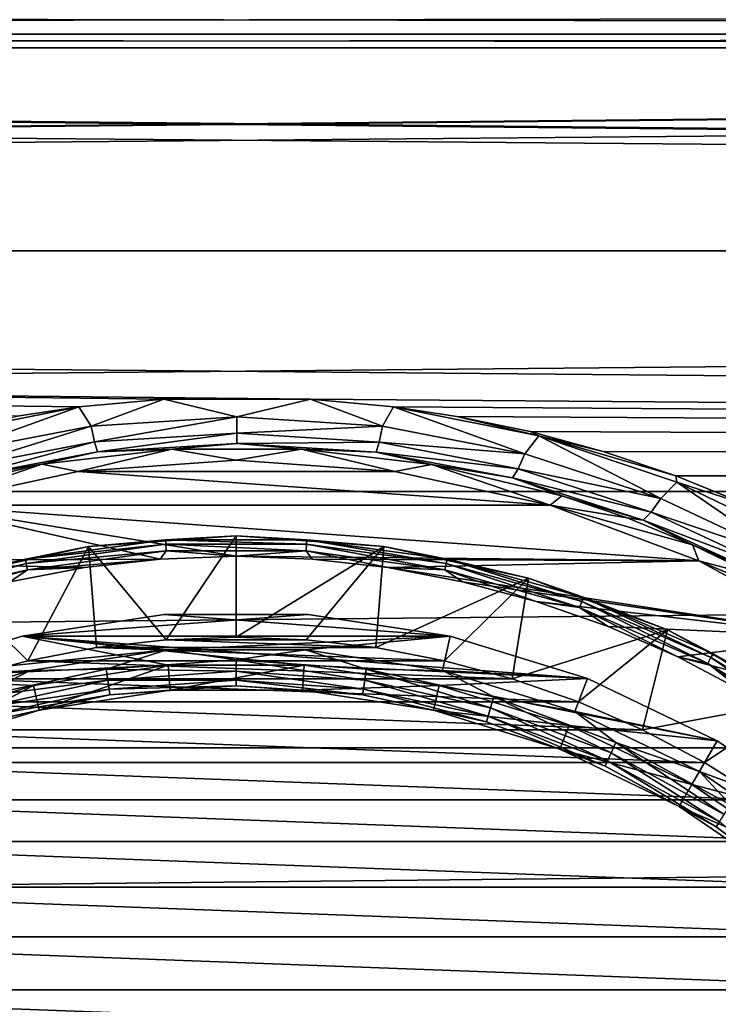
# Model space of a CAD drawing. Header units: metres. Extents: x -128 to 146, y -23 to 80.
# Tile 35 of 113: x -2 to 5, y 6 to 15. Entities that reach past the tile are written whole.
import ezdxf

# ---------------------------------------------------------------- set-up
doc = ezdxf.new("R2010")
doc.units = ezdxf.units.M
doc.layers.add('solid_509241_SW0001', color=7, linetype='CONTINUOUS')

msp = doc.modelspace()

# ---------------------------------------------------------------- linework, layer by layer
at = {"layer": 'solid_509241_SW0001'}
for points in [[(-74.362854, 15.206267, 17.255997), (74.362747, 15.206283, 17.255983), (72.884766, 15.48608, 17.005331)], [(-72.88488, 15.486053, 17.005356), (-74.362854, 15.206267, 17.255997), (72.884766, 15.48608, 17.005331)], [(-74.36274, 15.206284, -17.255983), (-72.884758, 15.486082, -17.005331), (74.362534, 15.206313, -17.255957)], [(-72.884758, 15.486082, -17.005331), (72.884361, 15.486176, -17.005245), (74.362534, 15.206313, -17.255957)], [(-127.5, 13.065489, 18.928629), (127.5, 15.251822, 17.215748), (77.206894, 15.070559, 17.374643)], [(-127.5, 13.065489, 18.928629), (127.5, 13.065489, 18.928629), (127.5, 15.251822, 17.215748)], [(127.5, 13.065489, -18.928629), (-127.5, 15.251822, -17.215748), (-77.206894, 15.070559, -17.374643)], [(127.5, 13.065489, -18.928629), (-127.5, 13.065489, -18.928629), (-127.5, 15.251822, -17.215748)], [(-75.793106, 15.070559, 17.374643), (75.793007, 15.070563, 17.37464), (74.362747, 15.206283, 17.255983)], [(-74.362854, 15.206267, 17.255997), (-75.793106, 15.070559, 17.374643), (74.362747, 15.206283, 17.255983)], [(-75.792999, 15.070564, -17.37464), (-74.36274, 15.206284, -17.255983), (75.792984, 15.070564, -17.37464)], [(-74.36274, 15.206284, -17.255983), (74.362534, 15.206313, -17.255957), (75.792984, 15.070564, -17.37464)], [(-127.5, 13.065489, 18.928629), (77.206894, 15.070559, 17.374643), (75.793007, 15.070563, 17.37464)], [(-75.793106, 15.070559, 17.374643), (-127.5, 13.065489, 18.928629), (75.793007, 15.070563, 17.37464)], [(127.5, 13.065489, -18.928629), (-77.206894, 15.070559, -17.374643), (-75.792999, 15.070564, -17.37464)], [(127.5, 13.065489, -18.928629), (-75.792999, 15.070564, -17.37464), (75.792984, 15.070564, -17.37464)], [(-127.5, 10.688633, 20.365488), (127.5, 10.688633, 20.365488), (127.5, 13.065489, 18.928629)], [(-127.5, 13.065489, 18.928629), (-127.5, 10.688633, 20.365488), (127.5, 13.065489, 18.928629)], [(127.5, 13.065489, -18.928629), (127.5, 10.688633, -20.365488), (-127.5, 13.065489, -18.928629)], [(0.731982, 11.600663, -19.860126), (-127.5, 13.065489, -18.928629), (127.5, 10.688633, -20.365488)], [(-1.554317, 11.525234, -19.903994), (-2.162512, 11.433838, -19.956636), (-127.5, 13.065489, -18.928629)], [(-0.715228, 11.601446, -19.859669), (-1.554317, 11.525234, -19.903994), (-127.5, 13.065489, -18.928629)], [(0.731982, 11.600663, -19.860126), (-0.715228, 11.601446, -19.859669), (-127.5, 13.065489, -18.928629)], [(-1.432177, 11.335144, -20.051914), (-1.554317, 11.525234, -19.903994), (-0.715228, 11.601446, -19.859669)], [(0.00657, 11.426023, -19.997831), (-1.432177, 11.335144, -20.051914), (-0.715228, 11.601446, -19.859669)], [(0.00657, 11.426023, -19.997831), (-0.715228, 11.601446, -19.859669), (0.731982, 11.600663, -19.860126)], [(1.445015, 11.333426, -20.05303), (0.00657, 11.426023, -19.997831), (0.731982, 11.600663, -19.860126)], [(1.552271, 11.525338, -19.903934), (0.731982, 11.600663, -19.860126), (127.5, 10.688633, -20.365488)], [(1.445015, 11.333426, -20.05303), (0.731982, 11.600663, -19.860126), (1.552271, 11.525338, -19.903934)], [(-2.986368, 11.238803, -20.067564), (-2.162512, 11.433838, -19.956636), (-1.554317, 11.525234, -19.903994)], [(-2.836998, 11.064804, -20.210257), (-2.986368, 11.238803, -20.067564), (-1.554317, 11.525234, -19.903994)], [(-1.432177, 11.335144, -20.051914), (-2.836998, 11.064804, -20.210257), (-1.554317, 11.525234, -19.903994)], [(2.849902, 11.061512, -20.212091), (1.445015, 11.333426, -20.05303), (1.552271, 11.525338, -19.903934)], [(2.178998, 11.43076, -19.958399), (1.552271, 11.525338, -19.903934), (127.5, 10.688633, -20.365488)], [(2.987041, 11.238688, -20.067551), (1.552271, 11.525338, -19.903934), (2.178998, 11.43076, -19.958399)], [(2.987041, 11.238688, -20.067551), (2.849902, 11.061512, -20.212091), (1.552271, 11.525338, -19.903934)], [(-1.398418, 11.178823, -20.25491), (-1.432177, 11.335144, -20.051914), (0.00657, 11.426023, -19.997831)], [(0.00641, 11.266758, -20.201334), (-1.398418, 11.178823, -20.25491), (0.00657, 11.426023, -19.997831)], [(0.00641, 11.266758, -20.201334), (0.00657, 11.426023, -19.997831), (1.445015, 11.333426, -20.05303)], [(2.903484, 11.280501, -20.043709), (2.178998, 11.43076, -19.958399), (127.5, 10.688633, -20.365488)], [(2.987041, 11.238688, -20.067551), (2.178998, 11.43076, -19.958399), (2.903484, 11.280501, -20.043709)], [(-2.771655, 10.916942, -20.411869), (-2.836998, 11.064804, -20.210257), (-1.432177, 11.335144, -20.051914)], [(-1.398418, 11.178823, -20.25491), (-2.771655, 10.916942, -20.411869), (-1.432177, 11.335144, -20.051914)], [(1.410968, 11.177157, -20.25601), (0.00641, 11.266758, -20.201334), (1.445015, 11.333426, -20.05303)], [(1.410968, 11.177157, -20.25601), (1.445015, 11.333426, -20.05303), (2.849902, 11.061512, -20.212091)], [(-1.369299, 11.079835, -20.49184), (-1.398418, 11.178823, -20.25491), (0.00641, 11.266758, -20.201334)], [(0.00627, 11.164962, -20.43885), (-1.369299, 11.079835, -20.49184), (0.00641, 11.266758, -20.201334)], [(0.00627, 11.164962, -20.43885), (0.00641, 11.266758, -20.201334), (1.410968, 11.177157, -20.25601)], [(2.987041, 11.238688, -20.067551), (4.191935, 10.621491, -20.460197), (2.849902, 11.061512, -20.212091)], [(3.624743, 11.08526, -20.152346), (2.903484, 11.280501, -20.043709), (127.5, 10.688633, -20.365488)], [(2.987041, 11.238688, -20.067551), (2.903484, 11.280501, -20.043709), (3.624743, 11.08526, -20.152346)], [(2.987041, 11.238688, -20.067551), (3.624743, 11.08526, -20.152346), (4.341824, 10.843522, -20.283442)], [(2.987041, 11.238688, -20.067551), (4.341824, 10.843522, -20.283442), (4.350451, 10.780267, -20.319534)], [(2.987041, 11.238688, -20.067551), (4.350451, 10.780267, -20.319534), (4.191935, 10.621491, -20.460197)], [(-2.715792, 10.825943, -20.647196), (-2.771655, 10.916942, -20.411869), (-1.398418, 11.178823, -20.25491)], [(-1.369299, 11.079835, -20.49184), (-2.715792, 10.825943, -20.647196), (-1.398418, 11.178823, -20.25491)], [(-1.918392, 10.959044, -20.799471), (-0.635354, 11.109181, -20.704952), (-1.565405, 10.888044, -28)], [(-1.369299, 11.079835, -20.49184), (-0.635354, 11.109181, -20.704952), (-1.918392, 10.959044, -20.799471)], [(-0.635354, 11.109181, -20.704952), (0, 11, -28), (-1.565405, 10.888044, -28)], [(0.00627, 11.164962, -20.43885), (-0.635354, 11.109181, -20.704952), (-1.369299, 11.079835, -20.49184)], [(0.00627, 11.164962, -20.43885), (0.644631, 11.108644, -20.705133), (-0.635354, 11.109181, -20.704952)], [(-0.635354, 11.109181, -20.704952), (0.644631, 11.108644, -20.705133), (0, 11, -28)], [(0.644631, 11.108644, -20.705133), (1.565405, 10.888044, -28), (0, 11, -28)], [(1.381605, 11.078218, -20.492924), (0.00627, 11.164962, -20.43885), (1.410968, 11.177157, -20.25601)], [(1.381605, 11.078218, -20.492924), (0.644631, 11.108644, -20.705133), (0.00627, 11.164962, -20.43885)], [(0.644631, 11.108644, -20.705133), (1.927333, 10.957456, -20.800617), (1.565405, 10.888044, -28)], [(1.381605, 11.078218, -20.492924), (1.927333, 10.957456, -20.800617), (0.644631, 11.108644, -20.705133)], [(1.381605, 11.078218, -20.492924), (1.410968, 11.177157, -20.25601), (2.784272, 10.913753, -20.413691)], [(2.784272, 10.913753, -20.413691), (1.410968, 11.177157, -20.25601), (2.849902, 11.061512, -20.212091)], [(-1.369299, 11.079835, -20.49184), (-1.918392, 10.959044, -20.799471), (-2.715792, 10.825943, -20.647196)], [(-1.565405, 10.888044, -28), (0, 11, -28), (1.565405, 10.888044, -28)], [(2.728167, 10.822852, -20.649), (1.927333, 10.957456, -20.800617), (1.381605, 11.078218, -20.492924)], [(2.728167, 10.822852, -20.649), (1.381605, 11.078218, -20.492924), (2.784272, 10.913753, -20.413691)], [(2.784272, 10.913753, -20.413691), (2.849902, 11.061512, -20.212091), (4.191935, 10.621491, -20.460197)], [(4.341824, 10.843522, -20.283442), (3.624743, 11.08526, -20.152346), (127.5, 10.688633, -20.365488)], [(-3.208054, 10.649676, -20.989195), (-1.918392, 10.959044, -20.799471), (-3.099072, 10.554419, -28)], [(-2.715792, 10.825943, -20.647196), (-1.918392, 10.959044, -20.799471), (-3.208054, 10.649676, -20.989195)], [(-1.918392, 10.959044, -20.799471), (-1.565405, 10.888044, -28), (-3.099072, 10.554419, -28)], [(1.927333, 10.957456, -20.800617), (3.099072, 10.554419, -28), (1.565405, 10.888044, -28)], [(1.927333, 10.957456, -20.800617), (3.217132, 10.646908, -20.990793), (3.099072, 10.554419, -28)], [(2.728167, 10.822852, -20.649), (3.217132, 10.646908, -20.990793), (1.927333, 10.957456, -20.800617)], [(2.728167, 10.822852, -20.649), (2.784272, 10.913753, -20.413691), (4.098809, 10.48662, -20.660002)], [(4.098809, 10.48662, -20.660002), (2.784272, 10.913753, -20.413691), (4.191935, 10.621491, -20.460197)], [(-3.099072, 10.554419, -28), (-1.565405, 10.888044, -28), (3.099072, 10.554419, -28)], [(-1.565405, 10.888044, -28), (1.565405, 10.888044, -28), (3.099072, 10.554419, -28)], [(4.020337, 10.407678, -20.89323), (3.217132, 10.646908, -20.990793), (2.728167, 10.822852, -20.649)], [(4.020337, 10.407678, -20.89323), (2.728167, 10.822852, -20.649), (4.098809, 10.48662, -20.660002)], [(5.053592, 10.553617, -20.435781), (4.341824, 10.843522, -20.283442), (127.5, 10.688633, -20.365488)], [(4.350451, 10.780267, -20.319534), (4.341824, 10.843522, -20.283442), (5.053592, 10.553617, -20.435781)], [(4.350451, 10.780267, -20.319534), (5.450595, 10.028073, -20.776646), (4.191935, 10.621491, -20.460197)], [(4.350451, 10.780267, -20.319534), (5.053592, 10.553617, -20.435781), (5.626175, 10.167125, -20.638239)], [(4.350451, 10.780267, -20.319534), (5.626175, 10.167125, -20.638239), (5.450595, 10.028073, -20.776646)], [(-127.5, 8.155912, 21.505373), (127.5, 8.155912, 21.505373), (127.5, 10.688633, 20.365488)], [(-127.5, 10.688633, 20.365488), (-127.5, 8.155912, 21.505373), (127.5, 10.688633, 20.365488)], [(3.217132, 10.646908, -20.990793), (3.862095, 10.427862, -21.120848), (3.099072, 10.554419, -28)], [(4.020337, 10.407678, -20.89323), (3.862095, 10.427862, -21.120848), (3.217132, 10.646908, -20.990793)], [(4.098809, 10.48662, -20.660002), (4.191935, 10.621491, -20.460197), (5.450595, 10.028073, -20.776646)], [(-0.75103, 10.021898, -28), (-4.569621, 10.005927, -28), (-3.099072, 10.554419, -28)], [(-3.099072, 10.554419, -28), (3.099072, 10.554419, -28), (4.569621, 10.005927, -28)], [(0, 10.049998, -28), (-3.099072, 10.554419, -28), (4.569621, 10.005927, -28)], [(0, 10.049998, -28), (-0.75103, 10.021898, -28), (-3.099072, 10.554419, -28)], [(4.505973, 10.163323, -21.273252), (4.569621, 10.005927, -28), (3.099072, 10.554419, -28)], [(3.862095, 10.427862, -21.120848), (4.505973, 10.163323, -21.273252), (3.099072, 10.554419, -28)], [(4.020337, 10.407678, -20.89323), (4.505973, 10.163323, -21.273252), (3.862095, 10.427862, -21.120848)], [(4.020337, 10.407678, -20.89323), (4.098809, 10.48662, -20.660002), (5.334914, 9.909054, -20.974728)], [(5.239313, 9.844422, -21.205957), (4.505973, 10.163323, -21.273252), (4.020337, 10.407678, -20.89323)], [(5.239313, 9.844422, -21.205957), (4.020337, 10.407678, -20.89323), (5.334914, 9.909054, -20.974728)], [(5.334914, 9.909054, -20.974728), (4.098809, 10.48662, -20.660002), (5.450595, 10.028073, -20.776646)], [(0, 10.25, -39), (-0.691239, 9.224133, -40), (-1.458783, 10.145661, -39)], [(-1.458783, 10.145661, -39), (-1.458727, 10.14567, -28.200001), (0, 10.25, -28.200001)], [(0, 10.25, -39), (-1.458783, 10.145661, -39), (0, 10.25, -28.200001)], [(-0.69845, 10.210977, -28.123608), (0, 10.25, -28.200001), (-1.458727, 10.14567, -28.200001)], [(0.69845, 10.210977, -28.123608), (0, 10.25, -28.200001), (-0.69845, 10.210977, -28.123608)], [(0, 10.25, -39), (0, 9.25, -40), (-0.691239, 9.224133, -40)], [(1.458783, 10.145661, -39), (0, 9.25, -40), (0, 10.25, -39)], [(0, 10.25, -39), (0, 10.25, -28.200001), (1.458727, 10.14567, -28.200001)], [(0.69845, 10.210977, -28.123608), (1.458727, 10.14567, -28.200001), (0, 10.25, -28.200001)], [(1.458783, 10.145661, -39), (0, 10.25, -39), (1.458727, 10.14567, -28.200001)], [(-1.458783, 10.145661, -39), (-2.058278, 9.018089, -40), (-2.88786, 9.834773, -39)], [(-1.458783, 10.145661, -39), (-2.88786, 9.834773, -39), (-2.887758, 9.834804, -28.200001)], [(-1.458783, 10.145661, -39), (-2.887758, 9.834804, -28.200001), (-1.458727, 10.14567, -28.200001)], [(-2.082339, 10.020765, -28.123608), (-1.458727, 10.14567, -28.200001), (-2.887758, 9.834804, -28.200001)], [(-0.69845, 10.210977, -28.123608), (-1.458727, 10.14567, -28.200001), (-2.082339, 10.020765, -28.123608)], [(-0.69845, 10.210977, -28.123608), (-2.082339, 10.020765, -28.123608), (-0.695491, 10.167718, -28.058634)], [(-2.082339, 10.020765, -28.123608), (-2.073517, 9.978312, -28.058634), (-0.695491, 10.167718, -28.058634)], [(-0.695491, 10.167718, -28.058634), (-2.073517, 9.978312, -28.058634), (-0.691059, 10.102929, -28.015224)], [(-1.458783, 10.145661, -39), (-1.378703, 9.146676, -40), (-2.058278, 9.018089, -40)], [(-1.458783, 10.145661, -39), (-0.691239, 9.224133, -40), (-1.378703, 9.146676, -40)], [(-0.69845, 10.210977, -28.123608), (-0.695491, 10.167718, -28.058634), (0.695491, 10.167718, -28.058634)], [(0.69845, 10.210977, -28.123608), (-0.69845, 10.210977, -28.123608), (0.695491, 10.167718, -28.058634)], [(-0.695491, 10.167718, -28.058634), (-0.691059, 10.102929, -28.015224), (0.691059, 10.102929, -28.015224)], [(0.695491, 10.167718, -28.058634), (-0.695491, 10.167718, -28.058634), (0.691059, 10.102929, -28.015224)], [(1.458783, 10.145661, -39), (0.691239, 9.224133, -40), (0, 9.25, -40)], [(0.695491, 10.167718, -28.058634), (0.691059, 10.102929, -28.015224), (2.060305, 9.914731, -28.015224)], [(1.458783, 10.145661, -39), (1.378703, 9.146676, -40), (0.691239, 9.224133, -40)], [(0.69845, 10.210977, -28.123608), (0.695491, 10.167718, -28.058634), (2.073517, 9.978312, -28.058634)], [(2.073517, 9.978312, -28.058634), (0.695491, 10.167718, -28.058634), (2.060305, 9.914731, -28.015224)], [(2.082339, 10.020765, -28.123608), (1.458727, 10.14567, -28.200001), (0.69845, 10.210977, -28.123608)], [(2.082339, 10.020765, -28.123608), (0.69845, 10.210977, -28.123608), (2.073517, 9.978312, -28.058634)], [(2.88786, 9.834773, -39), (1.378703, 9.146676, -40), (1.458783, 10.145661, -39)], [(1.458783, 10.145661, -39), (1.458727, 10.14567, -28.200001), (2.887758, 9.834803, -28.200001)], [(2.082339, 10.020765, -28.123608), (2.887758, 9.834803, -28.200001), (1.458727, 10.14567, -28.200001)], [(2.88786, 9.834773, -39), (1.458783, 10.145661, -39), (2.887758, 9.834803, -28.200001)], [(4.505973, 10.163323, -21.273252), (5.144211, 9.852257, -21.446056), (4.569621, 10.005927, -28)], [(5.239313, 9.844422, -21.205957), (5.144211, 9.852257, -21.446056), (4.505973, 10.163323, -21.273252)], [(-0.75103, 10.021898, -28), (-1.497883, 9.937747, -28), (-4.569621, 10.005927, -28)], [(-2.082339, 10.020765, -28.123608), (-2.887758, 9.834804, -28.200001), (-3.427438, 9.643886, -28.123608)], [(-2.082339, 10.020765, -28.123608), (-3.427438, 9.643886, -28.123608), (-2.073517, 9.978312, -28.058634)], [(-2.073517, 9.978312, -28.058634), (-2.060305, 9.914731, -28.015224), (-0.691059, 10.102929, -28.015224)], [(-0.691059, 10.102929, -28.015224), (-2.060305, 9.914731, -28.015224), (-0.75103, 10.021898, -28)], [(-2.060305, 9.914731, -28.015224), (-1.497883, 9.937747, -28), (-0.75103, 10.021898, -28)], [(-0.691059, 10.102929, -28.015224), (-0.75103, 10.021898, -28), (0, 10.049998, -28)], [(0.691059, 10.102929, -28.015224), (-0.691059, 10.102929, -28.015224), (0, 10.049998, -28)], [(0.691059, 10.102929, -28.015224), (0, 10.049998, -28), (0.75103, 10.021898, -28)], [(0.75103, 10.021898, -28), (0, 10.049998, -28), (4.569621, 10.005927, -28)], [(0.691059, 10.102929, -28.015224), (0.75103, 10.021898, -28), (1.497883, 9.937747, -28)], [(2.060305, 9.914731, -28.015224), (0.691059, 10.102929, -28.015224), (1.497883, 9.937747, -28)], [(1.497883, 9.937747, -28), (0.75103, 10.021898, -28), (4.569621, 10.005927, -28)], [(2.082339, 10.020765, -28.123608), (2.073517, 9.978312, -28.058634), (3.412918, 9.60303, -28.058634)], [(3.427438, 9.643886, -28.123608), (2.887758, 9.834803, -28.200001), (2.082339, 10.020765, -28.123608)], [(3.427438, 9.643886, -28.123608), (2.082339, 10.020765, -28.123608), (3.412918, 9.60303, -28.058634)], [(-1.497883, 9.937747, -28), (-2.236319, 9.798029, -28), (-4.569621, 10.005927, -28)], [(-3.427438, 9.643886, -28.123608), (-3.412918, 9.60303, -28.058634), (-2.073517, 9.978312, -28.058634)], [(-2.073517, 9.978312, -28.058634), (-3.412918, 9.60303, -28.058634), (-2.060305, 9.914731, -28.015224)], [(-2.060305, 9.914731, -28.015224), (-2.236319, 9.798029, -28), (-1.497883, 9.937747, -28)], [(1.497883, 9.937747, -28), (4.569621, 10.005927, -28), (5.947011, 9.253813, -28)], [(2.236319, 9.798029, -28), (1.497883, 9.937747, -28), (5.947011, 9.253813, -28)], [(2.060305, 9.914731, -28.015224), (1.497883, 9.937747, -28), (2.236319, 9.798029, -28)], [(2.073517, 9.978312, -28.058634), (2.060305, 9.914731, -28.015224), (3.391171, 9.54184, -28.015224)], [(3.412918, 9.60303, -28.058634), (2.073517, 9.978312, -28.058634), (3.391171, 9.54184, -28.015224)], [(5.771185, 9.494703, -21.636553), (5.947011, 9.253813, -28), (4.569621, 10.005927, -28)], [(5.144211, 9.852257, -21.446056), (5.771185, 9.494703, -21.636553), (4.569621, 10.005927, -28)], [(-3.412918, 9.60303, -28.058634), (-3.391171, 9.54184, -28.015224), (-2.060305, 9.914731, -28.015224)], [(-2.060305, 9.914731, -28.015224), (-3.391171, 9.54184, -28.015224), (-2.236319, 9.798029, -28)], [(-2.88786, 9.834773, -39), (-2.058278, 9.018089, -40), (-2.726578, 8.839021, -40)], [(2.88786, 9.834773, -39), (2.058278, 9.018089, -40), (1.378703, 9.146676, -40)], [(2.88786, 9.834773, -39), (2.726578, 8.839021, -40), (2.058278, 9.018089, -40)], [(2.060305, 9.914731, -28.015224), (2.236319, 9.798029, -28), (2.962304, 9.603501, -28)], [(3.391171, 9.54184, -28.015224), (2.060305, 9.914731, -28.015224), (2.962304, 9.603501, -28)], [(4.258114, 9.323678, -39), (2.726578, 8.839021, -40), (2.88786, 9.834773, -39)], [(2.88786, 9.834773, -39), (2.887758, 9.834803, -28.200001), (4.258004, 9.323729, -28.200001)], [(3.427438, 9.643886, -28.123608), (4.258004, 9.323729, -28.200001), (2.887758, 9.834803, -28.200001)], [(4.258114, 9.323678, -39), (2.88786, 9.834773, -39), (4.258004, 9.323729, -28.200001)], [(2.962304, 9.603501, -28), (2.236319, 9.798029, -28), (5.947011, 9.253813, -28)], [(3.427438, 9.643886, -28.123608), (3.412918, 9.60303, -28.058634), (4.688742, 9.048862, -28.058634)], [(4.70869, 9.087359, -28.123608), (4.258004, 9.323729, -28.200001), (3.427438, 9.643886, -28.123608)], [(4.70869, 9.087359, -28.123608), (3.427438, 9.643886, -28.123608), (4.688742, 9.048862, -28.058634)], [(3.67166, 9.355288, -28), (2.962304, 9.603501, -28), (5.947011, 9.253813, -28)], [(3.391171, 9.54184, -28.015224), (2.962304, 9.603501, -28), (3.67166, 9.355288, -28)], [(3.412918, 9.60303, -28.058634), (3.391171, 9.54184, -28.015224), (4.658865, 8.991202, -28.015224)], [(3.391171, 9.54184, -28.015224), (3.67166, 9.355288, -28), (4.360548, 9.054729, -28)], [(4.658865, 8.991202, -28.015224), (3.391171, 9.54184, -28.015224), (4.360548, 9.054729, -28)], [(4.688742, 9.048862, -28.058634), (3.412918, 9.60303, -28.058634), (4.658865, 8.991202, -28.015224)], [(-0.709938, 9.473434, -28), (-0.709965, 9.473431, -27), (-2.114011, 9.261799, -27)], [(-2.113955, 9.261812, -28), (-0.709938, 9.473434, -28), (-2.114011, 9.261799, -27)], [(-2.114011, 9.261799, -27), (-0.709965, 9.473431, -27), (2.114011, 9.261799, -27)], [(-2.113955, 9.261812, -28), (2.113955, 9.261812, -28), (0.709938, 9.473434, -28)], [(-2.113955, 9.261812, -28), (0.709938, 9.473434, -28), (-0.709938, 9.473434, -28)], [(0.709938, 9.473434, -28), (0.709965, 9.473431, -27), (-0.709965, 9.473431, -27)], [(-0.709938, 9.473434, -28), (0.709938, 9.473434, -28), (-0.709965, 9.473431, -27)], [(-0.709965, 9.473431, -27), (0.709965, 9.473431, -27), (2.114011, 9.261799, -27)], [(0.709938, 9.473434, -28), (2.113955, 9.261812, -28), (0.709965, 9.473431, -27)], [(2.113955, 9.261812, -28), (2.114011, 9.261799, -27), (0.709965, 9.473431, -27)], [(4.360548, 9.054729, -28), (3.67166, 9.355288, -28), (5.947011, 9.253813, -28)], [(-2.113955, 9.261812, -28), (-2.114011, 9.261799, -27), (-3.470776, 8.843286, -27)], [(-3.470749, 8.843296, -28), (-2.113955, 9.261812, -28), (-3.470776, 8.843286, -27)], [(-0.672608, 8.974832, -27), (-3.470776, 8.843286, -27), (-2.114011, 9.261799, -27)], [(-0.683782, 9.124413, -28), (-2.113955, 9.261812, -28), (-3.470749, 8.843296, -28)], [(-2.114011, 9.261799, -27), (2.114011, 9.261799, -27), (3.470776, 8.843286, -27)], [(0.672608, 8.974832, -27), (-2.114011, 9.261799, -27), (3.470776, 8.843286, -27)], [(0.672608, 8.974832, -27), (-0.672608, 8.974832, -27), (-2.114011, 9.261799, -27)], [(-0.683782, 9.124413, -28), (2.113955, 9.261812, -28), (-2.113955, 9.261812, -28)], [(-0.691239, 9.224133, -40), (0, 9.25, -40), (0.691239, 9.224133, -40)], [(-0.683782, 9.124413, -28), (0.683859, 9.124408, -28), (2.113955, 9.261812, -28)], [(0.683859, 9.124408, -28), (2.036222, 8.920553, -28), (2.113955, 9.261812, -28)], [(2.036222, 8.920553, -28), (3.470749, 8.843296, -28), (2.113955, 9.261812, -28)], [(2.113955, 9.261812, -28), (3.470749, 8.843296, -28), (2.114011, 9.261799, -27)], [(3.470749, 8.843296, -28), (3.470776, 8.843286, -27), (2.114011, 9.261799, -27)], [(4.258114, 9.323678, -39), (3.379346, 8.610602, -40), (2.726578, 8.839021, -40)], [(4.258114, 9.323678, -39), (4.013522, 8.333917, -40), (3.379346, 8.610602, -40)], [(5.541643, 8.622801, -39), (4.013522, 8.333917, -40), (4.258114, 9.323678, -39)], [(4.258114, 9.323678, -39), (4.258004, 9.323729, -28.200001), (5.541568, 8.622849, -28.200001)], [(4.70869, 9.087359, -28.123608), (5.541568, 8.622849, -28.200001), (4.258004, 9.323729, -28.200001)], [(5.541643, 8.622801, -39), (4.258114, 9.323678, -39), (5.541568, 8.622849, -28.200001)], [(4.360548, 9.054729, -28), (5.947011, 9.253813, -28), (7.203437, 8.313272, -28)], [(-2.058278, 9.018089, -40), (-1.378703, 9.146676, -40), (2.058278, 9.018089, -40)], [(-1.378703, 9.146676, -40), (-0.691239, 9.224133, -40), (1.378703, 9.146676, -40)], [(-1.378703, 9.146676, -40), (1.378703, 9.146676, -40), (2.058278, 9.018089, -40)], [(-0.691239, 9.224133, -40), (0.691239, 9.224133, -40), (1.378703, 9.146676, -40)], [(-2.036147, 8.92057, -28), (-0.683782, 9.124413, -28), (-3.470749, 8.843296, -28)], [(-1.28459, 8.934518, -27.980423), (-0.683782, 9.124413, -28), (-2.036147, 8.92057, -28)], [(0, 9.026393, -27.980423), (-0.683782, 9.124413, -28), (-1.28459, 8.934518, -27.980423)], [(0, 9.026393, -27.980423), (0.683859, 9.124408, -28), (-0.683782, 9.124413, -28)], [(1.28459, 8.934518, -27.980423), (0.683859, 9.124408, -28), (0, 9.026393, -27.980423)], [(1.28459, 8.934518, -27.980423), (2.036222, 8.920553, -28), (0.683859, 9.124408, -28)], [(5.024987, 8.703562, -28), (4.360548, 9.054729, -28), (7.203437, 8.313272, -28)], [(4.658865, 8.991202, -28.015224), (4.360548, 9.054729, -28), (5.024987, 8.703562, -28)], [(4.688742, 9.048862, -28.058634), (4.658865, 8.991202, -28.015224), (5.839775, 8.273076, -28.015224)], [(4.70869, 9.087359, -28.123608), (4.688742, 9.048862, -28.058634), (5.877224, 8.32613, -28.058634)], [(5.877224, 8.32613, -28.058634), (4.688742, 9.048862, -28.058634), (5.839775, 8.273076, -28.015224)], [(5.902228, 8.361553, -28.123608), (5.541568, 8.622849, -28.200001), (4.70869, 9.087359, -28.123608)], [(5.902228, 8.361553, -28.123608), (4.70869, 9.087359, -28.123608), (5.877224, 8.32613, -28.058634)], [(-0.672608, 8.974832, -27), (-2.002745, 8.774339, -27), (-3.470776, 8.843286, -27)], [(-2.726578, 8.839021, -40), (-2.058278, 9.018089, -40), (2.726578, 8.839021, -40)], [(-2.058278, 9.018089, -40), (2.058278, 9.018089, -40), (2.726578, 8.839021, -40)], [(-2.002688, 8.774351, -26.555662), (-2.002745, 8.774339, -27), (-0.672608, 8.974832, -27)], [(-2.002688, 8.774351, -26.555662), (-0.672608, 8.974832, -27), (-0.672571, 8.974834, -26.555662)], [(-2.002688, 8.774351, -26.555662), (-0.672571, 8.974834, -26.555662), (-1.947058, 8.53062, -26.700001)], [(-0.672571, 8.974834, -26.555662), (-0.653888, 8.725533, -26.700001), (-1.947058, 8.53062, -26.700001)], [(0, 9.026393, -27.980423), (-1.28459, 8.934518, -27.980423), (0, 8.914784, -27.923532)], [(-0.672571, 8.974834, -26.555662), (-0.672608, 8.974832, -27), (0.672608, 8.974832, -27)], [(-0.672571, 8.974834, -26.555662), (0.672608, 8.974832, -27), (0.672571, 8.974834, -26.555662)], [(-0.672571, 8.974834, -26.555662), (0.672571, 8.974834, -26.555662), (-0.653888, 8.725533, -26.700001)], [(0.672571, 8.974834, -26.555662), (0.653888, 8.725533, -26.700001), (-0.653888, 8.725533, -26.700001)], [(0, 9.026393, -27.980423), (0, 8.914784, -27.923532), (1.268706, 8.824044, -27.923532)], [(1.28459, 8.934518, -27.980423), (0, 9.026393, -27.980423), (1.268706, 8.824044, -27.923532)], [(0.672571, 8.974834, -26.555662), (2.002688, 8.774351, -26.555662), (0.653888, 8.725533, -26.700001)], [(0.672571, 8.974834, -26.555662), (0.672608, 8.974832, -27), (2.002688, 8.774351, -26.555662)], [(2.002745, 8.774339, -27), (0.672608, 8.974832, -27), (3.470776, 8.843286, -27)], [(2.002688, 8.774351, -26.555662), (0.672608, 8.974832, -27), (2.002745, 8.774339, -27)], [(4.658865, 8.991202, -28.015224), (5.024987, 8.703562, -28), (5.661379, 8.303691, -28)], [(5.839775, 8.273076, -28.015224), (4.658865, 8.991202, -28.015224), (5.661379, 8.303691, -28)], [(-3.343022, 8.517434, -28), (-2.036147, 8.92057, -28), (-3.470749, 8.843296, -28)], [(-2.543029, 8.660761, -27.980423), (-2.036147, 8.92057, -28), (-3.343022, 8.517434, -28)], [(-1.28459, 8.934518, -27.980423), (-2.036147, 8.92057, -28), (-2.543029, 8.660761, -27.980423)], [(-1.28459, 8.934518, -27.980423), (-2.543029, 8.660761, -27.980423), (-1.268706, 8.824044, -27.923532)], [(-1.28459, 8.934518, -27.980423), (-1.268706, 8.824044, -27.923532), (0, 8.914784, -27.923532)], [(0, 8.914784, -27.923532), (-1.268706, 8.824044, -27.923532), (0, 8.826245, -27.834911)], [(0, 8.914784, -27.923532), (0, 8.826245, -27.834911), (1.256106, 8.736407, -27.834911)], [(1.268706, 8.824044, -27.923532), (0, 8.914784, -27.923532), (1.256106, 8.736407, -27.834911)], [(1.28459, 8.934518, -27.980423), (1.268706, 8.824044, -27.923532), (2.511585, 8.553673, -27.923532)], [(2.543029, 8.660761, -27.980423), (2.036222, 8.920553, -28), (1.28459, 8.934518, -27.980423)], [(2.543029, 8.660761, -27.980423), (1.28459, 8.934518, -27.980423), (2.511585, 8.553673, -27.923532)], [(2.036222, 8.920553, -28), (3.343094, 8.517406, -28), (3.470749, 8.843296, -28)], [(2.543029, 8.660761, -27.980423), (3.343094, 8.517406, -28), (2.036222, 8.920553, -28)], [(-2.002745, 8.774339, -27), (-3.288026, 8.377881, -27), (-3.470776, 8.843286, -27)], [(-3.379346, 8.610602, -40), (-2.726578, 8.839021, -40), (3.379346, 8.610602, -40)], [(-3.288069, 8.377864, -26.555662), (-2.002745, 8.774339, -27), (-2.002688, 8.774351, -26.555662)], [(-3.288069, 8.377864, -26.555662), (-2.002688, 8.774351, -26.555662), (-3.196734, 8.145145, -26.700001)], [(-3.288069, 8.377864, -26.555662), (-3.288026, 8.377881, -27), (-2.002745, 8.774339, -27)], [(-2.002688, 8.774351, -26.555662), (-1.947058, 8.53062, -26.700001), (-3.196734, 8.145145, -26.700001)], [(-2.726578, 8.839021, -40), (2.726578, 8.839021, -40), (3.379346, 8.610602, -40)], [(-2.543029, 8.660761, -27.980423), (-2.511585, 8.553673, -27.923532), (-1.268706, 8.824044, -27.923532)], [(-1.268706, 8.824044, -27.923532), (-2.511585, 8.553673, -27.923532), (-1.256106, 8.736407, -27.834911)], [(-1.268706, 8.824044, -27.923532), (-1.256106, 8.736407, -27.834911), (0, 8.826245, -27.834911)], [(0, 8.826245, -27.834911), (-1.256106, 8.736407, -27.834911), (0, 8.769461, -27.723248)], [(-1.256106, 8.736407, -27.834911), (-1.248024, 8.680201, -27.723248), (0, 8.769461, -27.723248)], [(0, 8.769461, -27.723248), (-1.248024, 8.680201, -27.723248), (-0.653889, 8.725533, -27.6)], [(0, 8.769461, -27.723248), (-0.653889, 8.725533, -27.6), (0.653888, 8.725533, -27.6)], [(0, 8.826245, -27.834911), (0, 8.769461, -27.723248), (1.248024, 8.680201, -27.723248)], [(1.256106, 8.736407, -27.834911), (0, 8.826245, -27.834911), (1.248024, 8.680201, -27.723248)], [(1.248024, 8.680201, -27.723248), (0, 8.769461, -27.723248), (0.653888, 8.725533, -27.6)], [(2.002688, 8.774351, -26.555662), (1.947058, 8.53062, -26.700001), (0.653888, 8.725533, -26.700001)], [(1.268706, 8.824044, -27.923532), (1.256106, 8.736407, -27.834911), (2.486641, 8.46872, -27.834911)], [(2.511585, 8.553673, -27.923532), (1.268706, 8.824044, -27.923532), (2.486641, 8.46872, -27.834911)], [(2.002688, 8.774351, -26.555662), (3.288069, 8.377864, -26.555662), (1.947058, 8.53062, -26.700001)], [(2.002688, 8.774351, -26.555662), (2.002745, 8.774339, -27), (3.288026, 8.377881, -27)], [(2.002688, 8.774351, -26.555662), (3.288026, 8.377881, -27), (3.288069, 8.377864, -26.555662)], [(2.002745, 8.774339, -27), (3.470776, 8.843286, -27), (4.749989, 8.227249, -27)], [(3.288026, 8.377881, -27), (2.002745, 8.774339, -27), (4.749989, 8.227249, -27)], [(3.343094, 8.517406, -28), (4.750011, 8.227234, -28), (3.470749, 8.843296, -28)], [(3.470749, 8.843296, -28), (4.750011, 8.227234, -28), (3.470776, 8.843286, -27)], [(4.750011, 8.227234, -28), (4.749989, 8.227249, -27), (3.470776, 8.843286, -27)], [(-2.511585, 8.553673, -27.923532), (-2.486641, 8.46872, -27.834911), (-1.256106, 8.736407, -27.834911)], [(-1.256106, 8.736407, -27.834911), (-2.486641, 8.46872, -27.834911), (-1.248024, 8.680201, -27.723248)], [(-2.486641, 8.46872, -27.834911), (-2.470643, 8.414236, -27.723248), (-1.248024, 8.680201, -27.723248)], [(-1.248024, 8.680201, -27.723248), (-2.470643, 8.414236, -27.723248), (-1.947058, 8.53062, -27.6)], [(-0.653888, 8.725533, -26.700001), (-0.653889, 8.725533, -27.6), (-1.947058, 8.53062, -27.6)], [(-1.248024, 8.680201, -27.723248), (-1.947058, 8.53062, -27.6), (-0.653889, 8.725533, -27.6)], [(-1.947058, 8.53062, -26.700001), (-0.653888, 8.725533, -26.700001), (-1.947058, 8.53062, -27.6)], [(0.653888, 8.725533, -26.700001), (0.653888, 8.725533, -27.6), (-0.653889, 8.725533, -27.6)], [(-0.653888, 8.725533, -26.700001), (0.653888, 8.725533, -26.700001), (-0.653889, 8.725533, -27.6)], [(1.947058, 8.53062, -26.700001), (1.947058, 8.53062, -27.6), (0.653888, 8.725533, -27.6)], [(1.248024, 8.680201, -27.723248), (0.653888, 8.725533, -27.6), (1.947058, 8.53062, -27.6)], [(0.653888, 8.725533, -26.700001), (1.947058, 8.53062, -26.700001), (0.653888, 8.725533, -27.6)], [(1.256106, 8.736407, -27.834911), (1.248024, 8.680201, -27.723248), (2.470643, 8.414236, -27.723248)], [(2.470643, 8.414236, -27.723248), (1.248024, 8.680201, -27.723248), (1.947058, 8.53062, -27.6)], [(2.486641, 8.46872, -27.834911), (1.256106, 8.736407, -27.834911), (2.470643, 8.414236, -27.723248)], [(2.543029, 8.660761, -27.980423), (2.511585, 8.553673, -27.923532), (3.703335, 8.109173, -27.923532)], [(3.749699, 8.210696, -27.980423), (3.343094, 8.517406, -28), (2.543029, 8.660761, -27.980423)], [(3.749699, 8.210696, -27.980423), (2.543029, 8.660761, -27.980423), (3.703335, 8.109173, -27.923532)], [(-4.013522, 8.333917, -40), (-3.379346, 8.610602, -40), (4.013522, 8.333917, -40)], [(-3.379346, 8.610602, -40), (3.379346, 8.610602, -40), (4.013522, 8.333917, -40)], [(5.541643, 8.622801, -39), (4.624931, 8.010773, -40), (4.013522, 8.333917, -40)], [(5.541643, 8.622801, -39), (5.210797, 7.642651, -40), (4.624931, 8.010773, -40)], [(-1.947058, 8.53062, -26.700001), (-1.947058, 8.53062, -27.6), (-3.196734, 8.145145, -27.6)], [(-2.470643, 8.414236, -27.723248), (-3.196734, 8.145145, -27.6), (-1.947058, 8.53062, -27.6)], [(-3.196734, 8.145145, -26.700001), (-1.947058, 8.53062, -26.700001), (-3.196734, 8.145145, -27.6)], [(3.196734, 8.145145, -26.700001), (3.196733, 8.145145, -27.6), (1.947058, 8.53062, -27.6)], [(2.470643, 8.414236, -27.723248), (1.947058, 8.53062, -27.6), (3.196733, 8.145145, -27.6)], [(1.947058, 8.53062, -26.700001), (3.196734, 8.145145, -26.700001), (1.947058, 8.53062, -27.6)], [(3.288069, 8.377864, -26.555662), (3.196734, 8.145145, -26.700001), (1.947058, 8.53062, -26.700001)], [(2.486641, 8.46872, -27.834911), (2.470643, 8.414236, -27.723248), (3.642966, 7.976983, -27.723248)], [(2.511585, 8.553673, -27.923532), (2.486641, 8.46872, -27.834911), (3.666555, 8.028635, -27.834911)], [(3.666555, 8.028635, -27.834911), (2.486641, 8.46872, -27.834911), (3.642966, 7.976983, -27.723248)], [(3.703335, 8.109173, -27.923532), (2.511585, 8.553673, -27.923532), (3.666555, 8.028635, -27.834911)], [(3.343094, 8.517406, -28), (4.575277, 7.923971, -28), (4.750011, 8.227234, -28)], [(3.749699, 8.210696, -27.980423), (4.575277, 7.923971, -28), (3.343094, 8.517406, -28)], [(3.642966, 7.976983, -27.723248), (2.470643, 8.414236, -27.723248), (3.196733, 8.145145, -27.6)], [(3.288069, 8.377864, -26.555662), (4.5, 7.794229, -26.555662), (3.196734, 8.145145, -26.700001)], [(4.499958, 7.794253, -27), (3.288026, 8.377881, -27), (4.749989, 8.227249, -27)], [(3.288069, 8.377864, -26.555662), (3.288026, 8.377881, -27), (4.499958, 7.794253, -27)], [(3.288069, 8.377864, -26.555662), (4.499958, 7.794253, -27), (4.5, 7.794229, -26.555662)], [(-4.624931, 8.010773, -40), (-4.013522, 8.333917, -40), (4.624931, 8.010773, -40)], [(-4.013522, 8.333917, -40), (4.013522, 8.333917, -40), (4.624931, 8.010773, -40)], [(3.749699, 8.210696, -27.980423), (3.703335, 8.109173, -27.923532), (4.819696, 7.499594, -27.923532)], [(4.880037, 7.593485, -27.980423), (4.575277, 7.923971, -28), (3.749699, 8.210696, -27.980423)], [(4.880037, 7.593485, -27.980423), (3.749699, 8.210696, -27.980423), (4.819696, 7.499594, -27.923532)], [(4.499958, 7.794253, -27), (4.749989, 8.227249, -27), (5.923125, 7.427423, -27)], [(4.575277, 7.923971, -28), (5.923165, 7.427388, -28), (4.750011, 8.227234, -28)], [(5.923165, 7.427388, -28), (5.923125, 7.427423, -27), (4.749989, 8.227249, -27)], [(4.750011, 8.227234, -28), (5.923165, 7.427388, -28), (4.749989, 8.227249, -27)], [(-127.5, 5.50426, 22.331661), (127.5, 5.50426, 22.331661), (127.5, 8.155912, 21.505373)], [(-127.5, 8.155912, 21.505373), (-127.5, 5.50426, 22.331661), (127.5, 8.155912, 21.505373)], [(4.375, 7.577722, -26.700001), (4.375, 7.577723, -27.6), (3.196733, 8.145145, -27.6)], [(3.642966, 7.976983, -27.723248), (3.196733, 8.145145, -27.6), (4.375, 7.577723, -27.6)], [(3.196734, 8.145145, -26.700001), (4.375, 7.577722, -26.700001), (3.196733, 8.145145, -27.6)], [(4.5, 7.794229, -26.555662), (4.375, 7.577722, -26.700001), (3.196734, 8.145145, -26.700001)], [(3.703335, 8.109173, -27.923532), (3.666555, 8.028635, -27.834911), (4.771829, 7.42511, -27.834911)], [(4.819696, 7.499594, -27.923532), (3.703335, 8.109173, -27.923532), (4.771829, 7.42511, -27.834911)], [(-5.210797, 7.642651, -40), (-4.624931, 8.010773, -40), (5.210797, 7.642651, -40)], [(-4.624931, 8.010773, -40), (4.624931, 8.010773, -40), (5.210797, 7.642651, -40)], [(3.666555, 8.028635, -27.834911), (3.642966, 7.976983, -27.723248), (4.741128, 7.37734, -27.723248)], [(4.741128, 7.37734, -27.723248), (3.642966, 7.976983, -27.723248), (4.375, 7.577723, -27.6)], [(4.771829, 7.42511, -27.834911), (3.666555, 8.028635, -27.834911), (4.741128, 7.37734, -27.723248)], [(4.575277, 7.923971, -28), (5.705243, 7.153509, -28), (5.923165, 7.427388, -28)], [(4.880037, 7.593485, -27.980423), (5.705243, 7.153509, -28), (4.575277, 7.923971, -28)], [(4.5, 7.794229, -26.555662), (5.611408, 7.036483, -26.555662), (4.375, 7.577722, -26.700001)], [(5.611426, 7.036469, -27), (4.499958, 7.794253, -27), (5.923125, 7.427423, -27)], [(4.5, 7.794229, -26.555662), (4.499958, 7.794253, -27), (5.611426, 7.036469, -27)], [(4.5, 7.794229, -26.555662), (5.611426, 7.036469, -27), (5.611408, 7.036483, -26.555662)], [(-5.76721, 7.231997, -40), (-5.210797, 7.642651, -40), (5.76721, 7.231997, -40)], [(-5.210797, 7.642651, -40), (5.210797, 7.642651, -40), (5.76721, 7.231997, -40)], [(5.455536, 6.841025, -26.700001), (5.455535, 6.841026, -27.6), (4.375, 7.577723, -27.6)], [(4.741128, 7.37734, -27.723248), (4.375, 7.577723, -27.6), (5.455535, 6.841026, -27.6)], [(4.375, 7.577722, -26.700001), (5.455536, 6.841025, -26.700001), (4.375, 7.577723, -27.6)], [(5.611408, 7.036483, -26.555662), (5.455536, 6.841025, -26.700001), (4.375, 7.577722, -26.700001)], [(4.771829, 7.42511, -27.834911), (4.741128, 7.37734, -27.723248), (5.742776, 6.627516, -27.723248)], [(5.742776, 6.627516, -27.723248), (4.741128, 7.37734, -27.723248), (5.455535, 6.841026, -27.6)], [(-6.29167, 6.780664, -40), (-5.76721, 7.231997, -40), (6.29167, 6.780664, -40)], [(-5.76721, 7.231997, -40), (5.76721, 7.231997, -40), (6.29167, 6.780664, -40)], [(-6.780664, 6.29167, -40), (-6.29167, 6.780664, -40), (6.780664, 6.29167, -40)], [(-6.29167, 6.780664, -40), (6.29167, 6.780664, -40), (6.780664, 6.29167, -40)], [(-7.231997, 5.76721, -40), (-6.780664, 6.29167, -40), (7.231997, 5.76721, -40)], [(-6.780664, 6.29167, -40), (6.780664, 6.29167, -40), (7.231997, 5.76721, -40)], [(-7.642651, 5.210797, -40), (-7.231997, 5.76721, -40), (7.642651, 5.210797, -40)], [(-7.231997, 5.76721, -40), (7.231997, 5.76721, -40), (7.642651, 5.210797, -40)]]:
    msp.add_3dface(points, dxfattribs=at)

doc.saveas('drawing.dxf')
